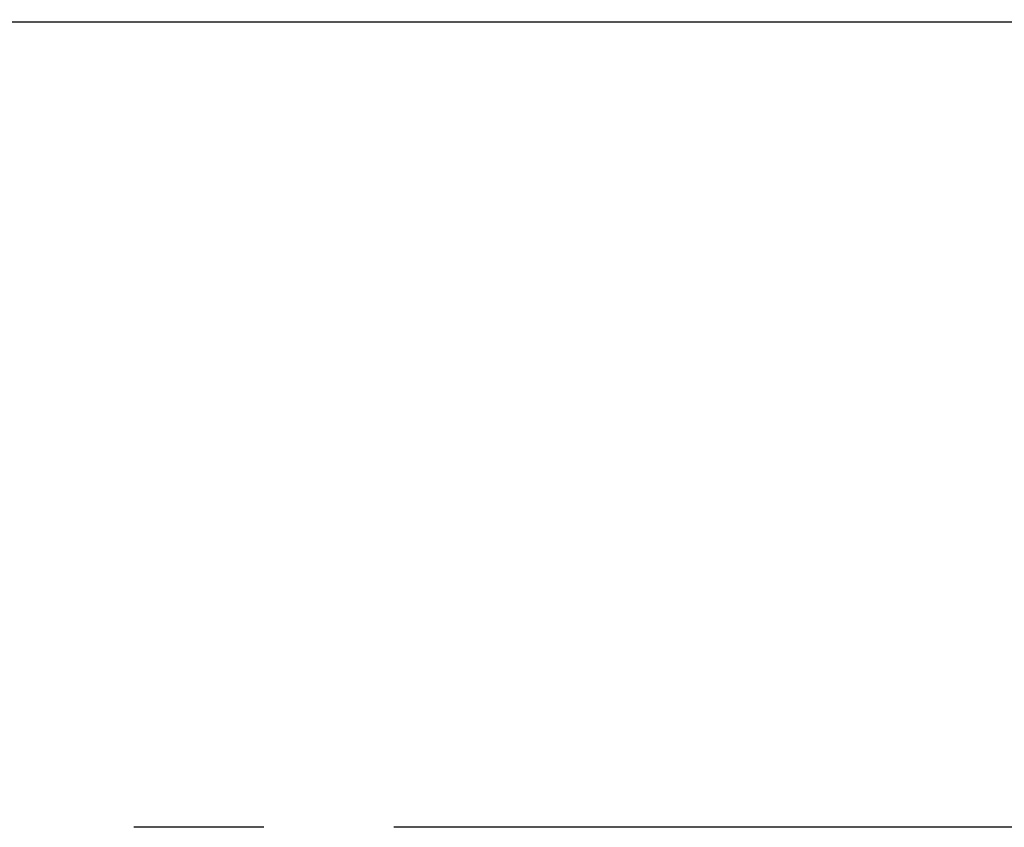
# Model space of a CAD drawing. Header units: millimetres. Extents: x 0 to 1189, y 0 to 841.
# Tile 98 of 173: x 630 to 667, y 292 to 323. Entities that reach past the tile are written whole.
import ezdxf
from ezdxf.enums import TextEntityAlignment as Align

# ---------------------------------------------------------------- set-up
doc = ezdxf.new("R2010")
doc.units = ezdxf.units.MM
doc.header["$LTSCALE"] = 65.395
doc.linetypes.add('CENTER', pattern=[0.6, 0.375, -0.075, 0.075, -0.075])
doc.layers.get('0').update_dxf_attribs({"linetype": 'CONTINUOUS'})
for name, color, linetype in [('6M32E_GENSET_GENERATOR_ABL1499', 7, 'CONTINUOUS'), ('6M32E_GENSET_GENERATOR_T1_PBL1500', 7, 'CONTINUOUS'), ('oben_15_VBL1498', 7, 'CONTINUOUS')]:
    doc.layers.add(name, color=color, linetype=linetype)
doc.styles.get("Standard").update_dxf_attribs({"font": 'txt', "width": 0.6})
doc.dimstyles.new('DIMSTYLE_4', dxfattribs={"dimtxt": 3.5, "dimasz": 3.5, "dimexe": 1.8, "dimexo": 0, "dimgap": 0.875, "dimtad": 1, "dimdec": 0, "dimlfac": 25, "dimdsep": 46, "dimtxsty": 'Standard', "dimblk": '_FILLED', "dimblk1": '_FILLED', "dimblk2": '_FILLED', "dimcen": 0.09, "dimadec": 0, "dimazin": 0, "dimtp": 2, "dimtm": 2, "dimtfac": 1, "dimtdec": 0, "dimtofl": 0, "dimtmove": 0, "dimatfit": 3, "dimldrblk": '_FILLED', "dimfxl": 1, "dimtolj": 1, "dimarcsym": 0})

# ---------------------------------------------------------------- blocks, each defined once
blk = doc.blocks.new('_FILLED')
at = {"color": 0, "linetype": 'ByBlock'}
blk.add_solid([(0, 0), (-1, 0.167), (-1, -0.167)], dxfattribs=at)
blk = doc.blocks.new('*D15')
at = {"color": 2, "linetype": 'Continuous'}
for p, q in [((597.68, 297.045), (597.68, 360.693)), ((978.59, 297.297), (978.59, 360.693)), ((597.68, 358.893), (788.135, 358.893)), ((978.59, 358.893), (788.135, 358.893))]:
    blk.add_line(p, q, dxfattribs=at)
at = {"color": 2, "linetype": 'Continuous', "xscale": 3.5, "yscale": 3.5, "zscale": 3.5, "rotation": 180}
blk.add_blockref('_FILLED', (597.68, 358.893), dxfattribs=at)
at = {"color": 2, "linetype": 'Continuous', "xscale": 3.5, "yscale": 3.5, "zscale": 3.5}
blk.add_blockref('_FILLED', (978.59, 358.893), dxfattribs=at)
at = {"color": 2, "linetype": 'Continuous', "width": 0.654762}
blk.add_text('9523', height=3.5, dxfattribs=at).set_placement((788.135, 359.768), align=Align.CENTER)
blk = doc.blocks.new('6M32E_GENSET_GENERATOR_T1_PBL1500', base_point=(787.535, 296.945))
at = {"layer": '6M32E_GENSET_GENERATOR_T1_PBL1500', "color": 7, "linetype": 'Continuous'}
blk.add_line((616.44, 322.645), (709.16, 322.645), dxfattribs=at)
at = {"layer": '6M32E_GENSET_GENERATOR_T1_PBL1500', "color": 2, "linetype": 'CENTER'}
blk.add_line((982.39, 292.245), (592.68, 292.245), dxfattribs=at)
blk = doc.blocks.new('6M32E_GENSET_GENERATOR_ABL1499', base_point=(787.535, 296.945))
at = {"layer": '6M32E_GENSET_GENERATOR_T1_PBL1500'}
blk.add_blockref('6M32E_GENSET_GENERATOR_T1_PBL1500', (787.535, 296.945), dxfattribs=at)
blk = doc.blocks.new('OBEN_15_VBL1498', base_point=(794.858, 305.626))
at = {"layer": '6M32E_GENSET_GENERATOR_ABL1499'}
blk.add_blockref('6M32E_GENSET_GENERATOR_ABL1499', (787.535, 296.945), dxfattribs=at)

msp = doc.modelspace()

# ---------------------------------------------------------------- block references
at = {"layer": 'oben_15_VBL1498'}
msp.add_blockref('OBEN_15_VBL1498', (794.85758, 305.62584), dxfattribs=at)

# ---------------------------------------------------------------- dimensions: what is measured, and where the dimension line sits
at = {"color": 2, "linetype": 'Continuous'}
dim = msp.add_linear_dim(base=(978.59036, 358.89348), p1=(597.67964, 297.04513), p2=(978.59036, 297.29713), dimstyle='DIMSTYLE_4', dxfattribs=at)
dim.commit()
dim.dimension.update_dxf_attribs({"geometry": '*D15', "text_midpoint": (787.80165, 358.89348), "dimtype": 160})

doc.saveas('drawing.dxf')
